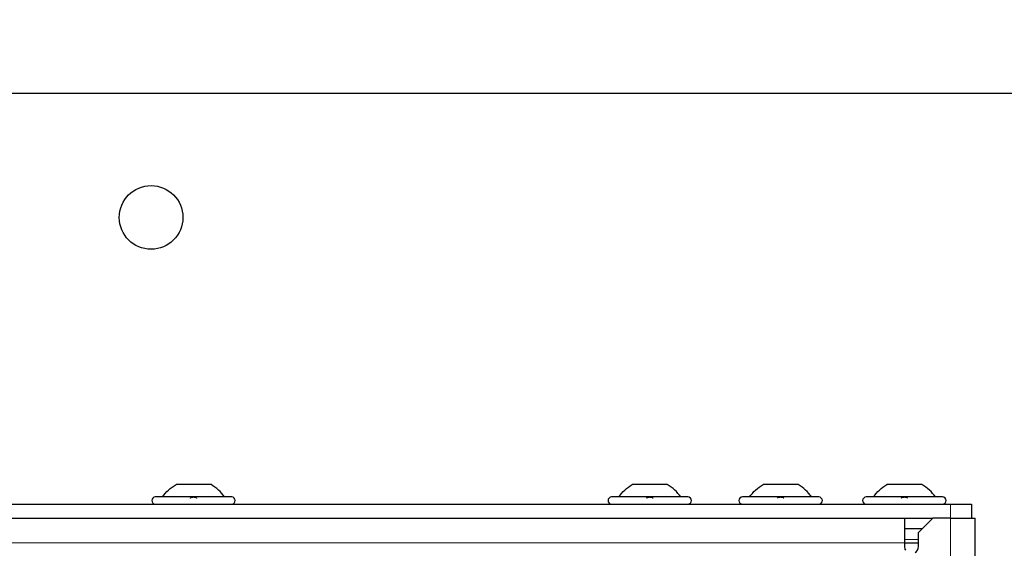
# Paper-space layout 'Blatt3' of a CAD drawing. Header units: millimetres. Extents: x 5 to 418, y 2 to 292.
# Tile 65 of 95: x 113 to 136, y 241 to 253. Entities that reach past the tile are written whole.
import ezdxf

# ---------------------------------------------------------------- set-up
doc = ezdxf.new("R2010")
doc.units = ezdxf.units.MM
doc.layers.add('SLD-0', color=7, linetype='Continuous')
doc.styles.add('SLDTEXTSTYLE0', font='TXT', dxfattribs={"width": 0.605})
doc.dimstyles.new('SLDDIMSTYLE0', dxfattribs={"dimtxt": 3.5, "dimasz": 3.302, "dimexe": 0, "dimexo": 0.0625, "dimgap": 0.875, "dimtad": 1, "dimlfac": 6, "dimrnd": 1e-09, "dimzin": 12, "dimdsep": 46, "dimtxsty": 'SLDTEXTSTYLE0', "dimsah": 1, "dimcen": 0.09, "dimadec": 0, "dimazin": 3, "dimtfac": 1, "dimtofl": 0, "dimtmove": 0, "dimatfit": 3, "dimfxl": 1, "dimfrac": 2, "dimtolj": 1, "dimtzin": 12, "dimarcsym": 0})
doc.dimstyles.new('SLDDIMSTYLE1', dxfattribs={"dimtxt": 3.5, "dimasz": 3.302, "dimexe": 0, "dimexo": 0.0625, "dimgap": 0.875, "dimtad": 1, "dimdec": 0, "dimlfac": 6, "dimrnd": 1e-09, "dimzin": 12, "dimdsep": 46, "dimtxsty": 'SLDTEXTSTYLE0', "dimsah": 1, "dimcen": 0.09, "dimadec": 0, "dimazin": 3, "dimtfac": 1, "dimtofl": 0, "dimtmove": 0, "dimatfit": 3, "dimfxl": 1, "dimfrac": 2, "dimtolj": 1, "dimtzin": 12, "dimarcsym": 0})

# ---------------------------------------------------------------- blocks, each defined once
blk = doc.blocks.new('_D_15')
at = {"layer": 'SLD-0', "color": 7}
for p, q in [((47.042, 250.508), (47.042, 262.341)), ((141.375, 250.508), (141.375, 262.341)), ((47.042, 261.341), (141.375, 261.341))]:
    blk.add_line(p, q, dxfattribs=at)
for points in [[(47.042, 261.341), (50.344, 260.833), (50.344, 261.849)], [(141.375, 261.341), (138.073, 261.849), (138.073, 260.833)]]:
    blk.add_solid(points, dxfattribs=at)
at = {"layer": 'SLD-0', "color": 7, "insert": (90.198, 265.853), "char_height": 3.5, "attachment_point": 1, "style": 'SLDTEXTSTYLE0'}
blk.add_mtext('566', dxfattribs=at)
blk = doc.blocks.new('_D_16')
at = {"layer": 'SLD-0', "color": 7}
for p, q in [((140.708, 251.341), (152.375, 251.341)), ((151.375, 80.527), (151.375, 251.341)), ((124.53, 80.527), (152.375, 80.527))]:
    blk.add_line(p, q, dxfattribs=at)
for points in [[(151.375, 251.341), (150.867, 248.039), (151.883, 248.039)], [(151.375, 80.527), (151.883, 83.829), (150.867, 83.829)]]:
    blk.add_solid(points, dxfattribs=at)
at = {"layer": 'SLD-0', "color": 7, "insert": (146.863, 160.587), "char_height": 3.5, "attachment_point": 1, "rotation": 90, "style": 'SLDTEXTSTYLE0'}
blk.add_mtext('1025', dxfattribs=at)

psp = doc.layouts.new('Blatt3')

# ---------------------------------------------------------------- linework, layer by layer
at = {"color": 7, "linetype": 'Continuous', "lineweight": 25}
for p, q in [((140.7085, 251.3413), (47.7085, 251.3413)), ((117.621, 242.1329), (116.796, 242.1329)), ((128.371, 242.1329), (127.546, 242.1329)), ((131.4543, 242.1329), (130.6293, 242.1329)), ((134.371, 242.1329), (133.546, 242.1329)), ((118.1085, 241.8413), (116.3085, 241.8413)), ((128.8585, 241.8413), (127.0585, 241.8413)), ((131.9418, 241.8413), (130.1418, 241.8413)), ((134.8585, 241.8413), (133.0585, 241.8413)), ((53.3751, 241.6746), (135.0418, 241.6746)), ((135.0418, 241.6746), (135.5418, 241.6746)), ((135.5418, 241.6746), (135.5418, 241.3413)), ((53.7918, 241.3413), (134.6251, 241.3413)), ((133.9585, 241.3413), (133.9585, 240.7579)), ((134.6251, 241.3413), (134.2918, 241.0079)), ((135.0418, 241.3413), (134.6251, 241.3413)), ((135.0418, 241.3413), (135.6251, 241.3413)), ((135.6251, 210.0913), (135.6251, 241.3413)), ((134.3751, 241.0913), (133.9585, 241.0913)), ((134.2918, 240.6746), (134.2918, 241.0079)), ((133.9585, 240.7579), (133.9585, 240.6746)), ((133.9585, 240.7579), (134.2918, 240.7579))]:
    psp.add_line(p, q, dxfattribs=at)
at = {"color": 7, "linetype": 'Continuous', "lineweight": 18}
for p, q in [((135.0418, 241.3413), (135.0418, 241.6746)), ((135.0418, 210.0913), (135.0418, 241.3413)), ((133.9585, 240.8413), (134.2918, 240.8413)), ((133.9585, 240.7579), (54.4585, 240.7579))]:
    psp.add_line(p, q, dxfattribs=at)
at = {"color": 7, "linetype": 'Continuous', "lineweight": 25, "flags": 128}
psp.add_lwpolyline([(133.9585, 240.6746), (133.9712, 240.6108), (133.9808, 240.5913)], dxfattribs=at)
at = {"color": 7, "linetype": 'Continuous', "lineweight": 25}
psp.add_circle((116.2085, 248.4246), 0.75, dxfattribs=at)
for centre, radius, start, end in [((116.3085, 241.7579), 0.0833, 90, 270), ((118.1085, 241.7579), 0.0833, 270, 90), ((127.0585, 241.7579), 0.0833, 90, 270), ((128.8585, 241.7579), 0.0833, 270, 90), ((130.1418, 241.7579), 0.0833, 90, 270), ((131.9418, 241.7579), 0.0833, 270, 90), ((133.0585, 241.7579), 0.0833, 90, 270), ((134.8585, 241.7579), 0.0833, 270, 90), ((134.1251, 240.6746), 0.1667, 300, 360)]:
    psp.add_arc(centre, radius, start, end, dxfattribs=at)
for points in [[(116.4751, 241.8413), (116.5203, 241.8991), (116.6105, 242.0147), (116.7341, 242.0935), (116.796, 242.1329)], [(117.9418, 241.8413), (117.8967, 241.8991), (117.8065, 242.0147), (117.6828, 242.0935), (117.621, 242.1329)], [(127.2251, 241.8413), (127.2703, 241.8991), (127.3605, 242.0147), (127.4841, 242.0935), (127.546, 242.1329)], [(128.6918, 241.8413), (128.6467, 241.8991), (128.5565, 242.0147), (128.4328, 242.0935), (128.371, 242.1329)], [(130.3085, 241.8413), (130.3536, 241.8991), (130.4438, 242.0147), (130.5675, 242.0935), (130.6293, 242.1329)], [(131.7751, 241.8413), (131.73, 241.8991), (131.6398, 242.0147), (131.5161, 242.0935), (131.4543, 242.1329)], [(133.2251, 241.8413), (133.2703, 241.8991), (133.3605, 242.0147), (133.4841, 242.0935), (133.546, 242.1329)], [(134.6918, 241.8413), (134.6467, 241.8991), (134.5565, 242.0147), (134.4328, 242.0935), (134.371, 242.1329)]]:
    psp.add_open_spline(points, degree=3, dxfattribs=at)
for points, knots in [([(117.1355, 241.8127), (117.138, 241.8167), (117.143, 241.8244), (117.1596, 241.8336), (117.1819, 241.8398), (117.2083, 241.842), (117.2347, 241.8398), (117.2572, 241.8337), (117.2739, 241.8245), (117.2789, 241.8167), (117.2814, 241.8127)], [0, 0, 0, 0, 0.12522174, 0.24948305, 0.37432565, 0.49906277, 0.6238964, 0.74938803, 0.87444058, 1, 1, 1, 1]), ([(127.8855, 241.8127), (127.888, 241.8167), (127.893, 241.8244), (127.9096, 241.8336), (127.9319, 241.8398), (127.9583, 241.842), (127.9847, 241.8398), (128.0072, 241.8337), (128.0239, 241.8245), (128.0289, 241.8167), (128.0314, 241.8127)], [0, 0, 0, 0, 0.1252217, 0.2494831, 0.3743256, 0.4990628, 0.6238964, 0.749388, 0.8744406, 1, 1, 1, 1]), ([(130.9688, 241.8127), (130.9713, 241.8167), (130.9763, 241.8244), (130.9929, 241.8336), (131.0153, 241.8398), (131.0416, 241.842), (131.068, 241.8398), (131.0905, 241.8337), (131.1073, 241.8245), (131.1123, 241.8167), (131.1148, 241.8127)], [0, 0, 0, 0, 0.12522174, 0.24948305, 0.37432565, 0.49906277, 0.6238964, 0.74938803, 0.87444058, 1, 1, 1, 1]), ([(133.8855, 241.8127), (133.888, 241.8167), (133.893, 241.8244), (133.9096, 241.8336), (133.9319, 241.8398), (133.9583, 241.842), (133.9847, 241.8398), (134.0072, 241.8337), (134.0239, 241.8245), (134.0289, 241.8167), (134.0314, 241.8127)], [0, 0, 0, 0, 0.1252217, 0.2494831, 0.3743256, 0.4990628, 0.6238964, 0.749388, 0.8744406, 1, 1, 1, 1])]:
    psp.add_open_spline(points, degree=3, knots=knots, dxfattribs=at)

# ---------------------------------------------------------------- dimensions: what is measured, and where the dimension line sits
at = {"layer": 'SLD-0', "color": 7}
dim = psp.add_linear_dim(base=(141.3751, 261.3413), p1=(47.0418, 250.5079), p2=(141.3751, 250.5079), dimstyle='SLDDIMSTYLE0', dxfattribs=at)
dim.commit()
dim.dimension.update_dxf_attribs({"geometry": '_D_15', "text_midpoint": (94.2085, 261.3413), "dimtype": 160})
dim = psp.add_linear_dim(base=(151.3751, 251.3413), p1=(124.5303, 80.5275), p2=(140.7085, 251.3413), angle=90, dimstyle='SLDDIMSTYLE1', dxfattribs=at)
dim.commit()
dim.dimension.update_dxf_attribs({"geometry": '_D_16', "text_midpoint": (151.3751, 165.9344), "dimtype": 160})

doc.saveas('drawing.dxf')
